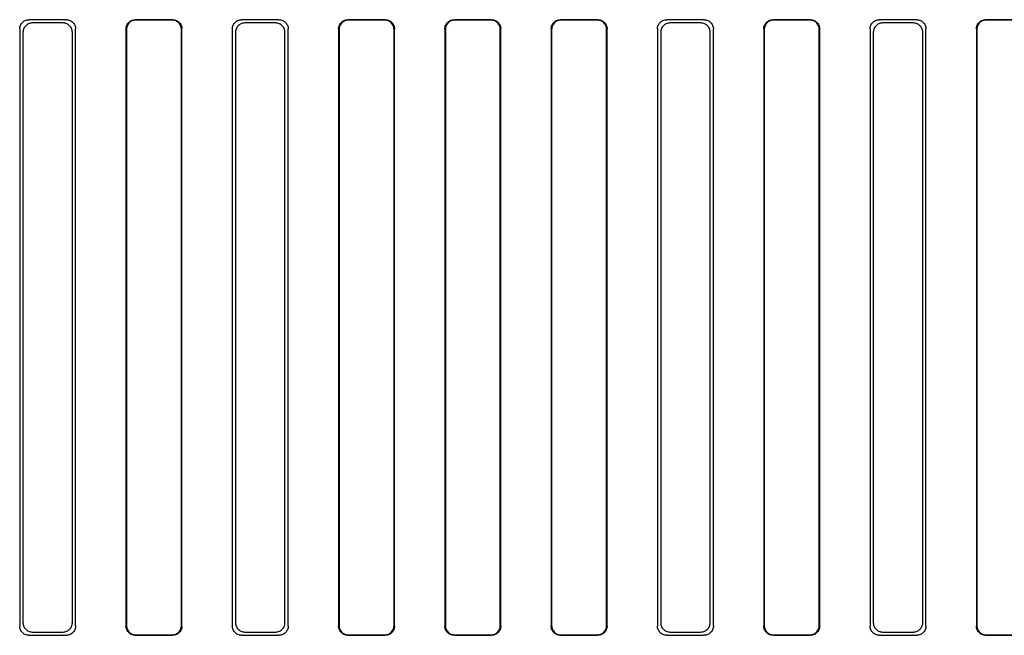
# Model space of a CAD drawing. Header units: millimetres. Extents: x 35 to 807, y -209 to 637.
# Tile 5 of 41: x 339 to 392, y -122 to -89. Entities that reach past the tile are written whole.
import ezdxf

# ---------------------------------------------------------------- set-up
doc = ezdxf.new("R2010")
doc.units = ezdxf.units.MM
doc.layers.add('10', color=3, linetype='CONTINUOUS')

msp = doc.modelspace()

# ---------------------------------------------------------------- linework, layer by layer
at = {"layer": '10'}
for p, q in [((341.317, -89.426), (339.313, -89.426)), ((341.142, -89.601), (339.488, -89.601)), ((347.017, -89.426), (345.013, -89.426)), ((346.99, -89.453), (345.039, -89.453)), ((352.717, -89.426), (350.713, -89.426)), ((352.542, -89.601), (350.888, -89.601)), ((358.417, -89.426), (356.413, -89.426)), ((358.39, -89.453), (356.439, -89.453)), ((364.117, -89.426), (362.113, -89.426)), ((364.09, -89.453), (362.139, -89.453)), ((369.817, -89.426), (367.813, -89.426)), ((369.79, -89.453), (367.839, -89.453)), ((375.517, -89.426), (373.513, -89.426)), ((375.342, -89.601), (373.688, -89.601)), ((381.217, -89.426), (379.213, -89.426)), ((381.19, -89.453), (379.239, -89.453)), ((386.917, -89.426), (384.913, -89.426)), ((386.742, -89.601), (385.088, -89.601)), ((392.617, -89.426), (390.613, -89.426)), ((392.59, -89.453), (390.639, -89.453)), ((338.815, -89.925), (338.815, -121.928)), ((338.99, -90.1), (338.99, -121.753)), ((341.64, -121.753), (341.64, -90.1)), ((341.815, -121.928), (341.815, -89.925)), ((344.515, -89.925), (344.515, -121.928)), ((344.541, -89.951), (344.541, -121.902)), ((347.489, -121.902), (347.489, -89.951)), ((347.515, -121.928), (347.515, -89.925)), ((350.215, -89.925), (350.215, -121.928)), ((350.39, -90.1), (350.39, -121.753)), ((353.04, -121.753), (353.04, -90.1)), ((353.215, -121.928), (353.215, -89.925)), ((355.915, -89.925), (355.915, -121.928)), ((355.941, -89.951), (355.941, -121.902)), ((358.889, -121.902), (358.889, -89.951)), ((358.915, -121.928), (358.915, -89.925)), ((361.615, -89.925), (361.615, -121.928)), ((361.641, -89.951), (361.641, -121.902)), ((364.589, -121.902), (364.589, -89.951)), ((364.615, -121.928), (364.615, -89.925)), ((367.315, -89.925), (367.315, -121.928)), ((367.341, -89.951), (367.341, -121.902)), ((370.289, -121.902), (370.289, -89.951)), ((370.315, -121.928), (370.315, -89.925)), ((373.015, -89.925), (373.015, -121.928)), ((373.19, -90.1), (373.19, -121.753)), ((375.84, -121.753), (375.84, -90.1)), ((376.015, -121.928), (376.015, -89.925)), ((378.715, -89.925), (378.715, -121.928)), ((378.741, -89.951), (378.741, -121.902)), ((381.689, -121.902), (381.689, -89.951)), ((381.715, -121.928), (381.715, -89.925)), ((384.415, -89.925), (384.415, -121.928)), ((384.59, -90.1), (384.59, -121.753)), ((387.24, -121.753), (387.24, -90.1)), ((387.415, -121.928), (387.415, -89.925)), ((390.115, -89.925), (390.115, -121.928)), ((390.141, -89.951), (390.141, -121.902)), ((339.313, -122.426), (341.317, -122.426)), ((339.488, -122.251), (341.142, -122.251)), ((345.013, -122.426), (347.017, -122.426)), ((345.039, -122.4), (346.99, -122.4)), ((350.713, -122.426), (352.717, -122.426)), ((350.888, -122.251), (352.542, -122.251)), ((356.413, -122.426), (358.417, -122.426)), ((356.439, -122.4), (358.39, -122.4)), ((362.113, -122.426), (364.117, -122.426)), ((362.139, -122.4), (364.09, -122.4)), ((367.813, -122.426), (369.817, -122.426)), ((367.839, -122.4), (369.79, -122.4)), ((373.513, -122.426), (375.517, -122.426)), ((373.688, -122.251), (375.342, -122.251)), ((379.213, -122.426), (381.217, -122.426)), ((379.239, -122.4), (381.19, -122.4)), ((384.913, -122.426), (386.917, -122.426)), ((385.088, -122.251), (386.742, -122.251)), ((390.613, -122.426), (392.617, -122.426)), ((390.639, -122.4), (392.59, -122.4))]:
    msp.add_line(p, q, dxfattribs=at)
for points in [[(338.815, -89.925), (338.818, -89.872), (338.826, -89.821), (338.839, -89.77), (338.858, -89.721), (338.882, -89.675), (338.91, -89.631), (338.943, -89.591), (338.979, -89.554), (339.02, -89.521), (339.063, -89.493), (339.11, -89.47), (339.158, -89.451), (339.209, -89.437), (339.261, -89.429), (339.313, -89.426)], [(339.488, -89.601), (339.436, -89.604), (339.384, -89.612), (339.333, -89.626), (339.285, -89.645), (339.238, -89.668), (339.195, -89.696), (339.154, -89.729), (339.118, -89.766), (339.085, -89.806), (339.056, -89.85), (339.033, -89.896), (339.014, -89.945), (339.001, -89.996), (338.993, -90.047), (338.99, -90.1)], [(341.64, -90.1), (341.637, -90.047), (341.629, -89.996), (341.615, -89.945), (341.597, -89.896), (341.573, -89.85), (341.545, -89.806), (341.512, -89.766), (341.475, -89.729), (341.435, -89.696), (341.391, -89.668), (341.345, -89.645), (341.296, -89.626), (341.246, -89.612), (341.194, -89.604), (341.142, -89.601)], [(341.317, -89.426), (341.369, -89.429), (341.421, -89.437), (341.471, -89.451), (341.52, -89.47), (341.566, -89.493), (341.61, -89.521), (341.65, -89.554), (341.687, -89.591), (341.72, -89.631), (341.748, -89.675), (341.772, -89.721), (341.79, -89.77), (341.804, -89.821), (341.812, -89.872), (341.815, -89.925)], [(344.515, -89.925), (344.518, -89.872), (344.526, -89.821), (344.539, -89.77), (344.558, -89.721), (344.582, -89.675), (344.61, -89.631), (344.643, -89.591), (344.679, -89.554), (344.72, -89.521), (344.763, -89.493), (344.81, -89.47), (344.858, -89.451), (344.909, -89.437), (344.961, -89.429), (345.013, -89.426)], [(345.039, -89.453), (344.987, -89.455), (344.935, -89.464), (344.885, -89.477), (344.836, -89.496), (344.79, -89.519), (344.746, -89.548), (344.706, -89.58), (344.669, -89.617), (344.636, -89.658), (344.608, -89.701), (344.584, -89.748), (344.565, -89.796), (344.552, -89.847), (344.544, -89.898), (344.541, -89.951)], [(347.489, -89.951), (347.486, -89.898), (347.478, -89.847), (347.464, -89.796), (347.445, -89.748), (347.422, -89.701), (347.394, -89.658), (347.361, -89.617), (347.324, -89.58), (347.284, -89.548), (347.24, -89.519), (347.194, -89.496), (347.145, -89.477), (347.094, -89.464), (347.043, -89.455), (346.99, -89.453)], [(347.017, -89.426), (347.069, -89.429), (347.121, -89.437), (347.171, -89.451), (347.22, -89.47), (347.266, -89.493), (347.31, -89.521), (347.35, -89.554), (347.387, -89.591), (347.42, -89.631), (347.448, -89.675), (347.472, -89.721), (347.49, -89.77), (347.504, -89.821), (347.512, -89.872), (347.515, -89.925)], [(350.215, -89.925), (350.218, -89.872), (350.226, -89.821), (350.239, -89.77), (350.258, -89.721), (350.282, -89.675), (350.31, -89.631), (350.343, -89.591), (350.379, -89.554), (350.42, -89.521), (350.463, -89.493), (350.51, -89.47), (350.558, -89.451), (350.609, -89.437), (350.661, -89.429), (350.713, -89.426)], [(350.888, -89.601), (350.836, -89.604), (350.784, -89.612), (350.733, -89.626), (350.685, -89.645), (350.638, -89.668), (350.595, -89.696), (350.554, -89.729), (350.518, -89.766), (350.485, -89.806), (350.456, -89.85), (350.433, -89.896), (350.414, -89.945), (350.401, -89.996), (350.393, -90.047), (350.39, -90.1)], [(353.04, -90.1), (353.037, -90.047), (353.029, -89.996), (353.015, -89.945), (352.997, -89.896), (352.973, -89.85), (352.945, -89.806), (352.912, -89.766), (352.875, -89.729), (352.835, -89.696), (352.791, -89.668), (352.745, -89.645), (352.696, -89.626), (352.646, -89.612), (352.594, -89.604), (352.542, -89.601)], [(352.717, -89.426), (352.769, -89.429), (352.821, -89.437), (352.871, -89.451), (352.92, -89.47), (352.966, -89.493), (353.01, -89.521), (353.05, -89.554), (353.087, -89.591), (353.12, -89.631), (353.148, -89.675), (353.172, -89.721), (353.19, -89.77), (353.204, -89.821), (353.212, -89.872), (353.215, -89.925)], [(355.915, -89.925), (355.918, -89.872), (355.926, -89.821), (355.939, -89.77), (355.958, -89.721), (355.982, -89.675), (356.01, -89.631), (356.043, -89.591), (356.079, -89.554), (356.12, -89.521), (356.163, -89.493), (356.21, -89.47), (356.258, -89.451), (356.309, -89.437), (356.361, -89.429), (356.413, -89.426)], [(356.439, -89.453), (356.387, -89.455), (356.335, -89.464), (356.285, -89.477), (356.236, -89.496), (356.19, -89.519), (356.146, -89.548), (356.106, -89.58), (356.069, -89.617), (356.036, -89.658), (356.008, -89.701), (355.984, -89.748), (355.965, -89.796), (355.952, -89.847), (355.944, -89.898), (355.941, -89.951)], [(358.889, -89.951), (358.886, -89.898), (358.878, -89.847), (358.864, -89.796), (358.845, -89.748), (358.822, -89.701), (358.794, -89.658), (358.761, -89.617), (358.724, -89.58), (358.684, -89.548), (358.64, -89.519), (358.594, -89.496), (358.545, -89.477), (358.494, -89.464), (358.443, -89.455), (358.39, -89.453)], [(358.417, -89.426), (358.469, -89.429), (358.521, -89.437), (358.571, -89.451), (358.62, -89.47), (358.666, -89.493), (358.71, -89.521), (358.75, -89.554), (358.787, -89.591), (358.82, -89.631), (358.848, -89.675), (358.872, -89.721), (358.89, -89.77), (358.904, -89.821), (358.912, -89.872), (358.915, -89.925)], [(361.615, -89.925), (361.618, -89.872), (361.626, -89.821), (361.639, -89.77), (361.658, -89.721), (361.682, -89.675), (361.71, -89.631), (361.743, -89.591), (361.779, -89.554), (361.82, -89.521), (361.863, -89.493), (361.91, -89.47), (361.958, -89.451), (362.009, -89.437), (362.061, -89.429), (362.113, -89.426)], [(362.139, -89.453), (362.087, -89.455), (362.035, -89.464), (361.985, -89.477), (361.936, -89.496), (361.89, -89.519), (361.846, -89.548), (361.806, -89.58), (361.769, -89.617), (361.736, -89.658), (361.708, -89.701), (361.684, -89.748), (361.665, -89.796), (361.652, -89.847), (361.644, -89.898), (361.641, -89.951)], [(364.589, -89.951), (364.586, -89.898), (364.578, -89.847), (364.564, -89.796), (364.545, -89.748), (364.522, -89.701), (364.494, -89.658), (364.461, -89.617), (364.424, -89.58), (364.384, -89.548), (364.34, -89.519), (364.294, -89.496), (364.245, -89.477), (364.194, -89.464), (364.143, -89.455), (364.09, -89.453)], [(364.117, -89.426), (364.169, -89.429), (364.221, -89.437), (364.271, -89.451), (364.32, -89.47), (364.366, -89.493), (364.41, -89.521), (364.45, -89.554), (364.487, -89.591), (364.52, -89.631), (364.548, -89.675), (364.572, -89.721), (364.59, -89.77), (364.604, -89.821), (364.612, -89.872), (364.615, -89.925)], [(367.315, -89.925), (367.318, -89.872), (367.326, -89.821), (367.339, -89.77), (367.358, -89.721), (367.382, -89.675), (367.41, -89.631), (367.443, -89.591), (367.479, -89.554), (367.52, -89.521), (367.563, -89.493), (367.61, -89.47), (367.658, -89.451), (367.709, -89.437), (367.761, -89.429), (367.813, -89.426)], [(367.839, -89.453), (367.787, -89.455), (367.735, -89.464), (367.685, -89.477), (367.636, -89.496), (367.59, -89.519), (367.546, -89.548), (367.506, -89.58), (367.469, -89.617), (367.436, -89.658), (367.408, -89.701), (367.384, -89.748), (367.365, -89.796), (367.352, -89.847), (367.344, -89.898), (367.341, -89.951)], [(370.289, -89.951), (370.286, -89.898), (370.278, -89.847), (370.264, -89.796), (370.245, -89.748), (370.222, -89.701), (370.194, -89.658), (370.161, -89.617), (370.124, -89.58), (370.084, -89.548), (370.04, -89.519), (369.994, -89.496), (369.945, -89.477), (369.894, -89.464), (369.843, -89.455), (369.79, -89.453)], [(369.817, -89.426), (369.869, -89.429), (369.921, -89.437), (369.971, -89.451), (370.02, -89.47), (370.066, -89.493), (370.11, -89.521), (370.15, -89.554), (370.187, -89.591), (370.22, -89.631), (370.248, -89.675), (370.272, -89.721), (370.29, -89.77), (370.304, -89.821), (370.312, -89.872), (370.315, -89.925)], [(373.015, -89.925), (373.018, -89.872), (373.026, -89.821), (373.039, -89.77), (373.058, -89.721), (373.082, -89.675), (373.11, -89.631), (373.143, -89.591), (373.179, -89.554), (373.22, -89.521), (373.263, -89.493), (373.31, -89.47), (373.358, -89.451), (373.409, -89.437), (373.461, -89.429), (373.513, -89.426)], [(373.688, -89.601), (373.636, -89.604), (373.584, -89.612), (373.533, -89.626), (373.485, -89.645), (373.438, -89.668), (373.395, -89.696), (373.354, -89.729), (373.318, -89.766), (373.285, -89.806), (373.256, -89.85), (373.233, -89.896), (373.214, -89.945), (373.201, -89.996), (373.193, -90.047), (373.19, -90.1)], [(375.84, -90.1), (375.837, -90.047), (375.829, -89.996), (375.815, -89.945), (375.797, -89.896), (375.773, -89.85), (375.745, -89.806), (375.712, -89.766), (375.675, -89.729), (375.635, -89.696), (375.591, -89.668), (375.545, -89.645), (375.496, -89.626), (375.446, -89.612), (375.394, -89.604), (375.342, -89.601)], [(375.517, -89.426), (375.569, -89.429), (375.621, -89.437), (375.671, -89.451), (375.72, -89.47), (375.766, -89.493), (375.81, -89.521), (375.85, -89.554), (375.887, -89.591), (375.92, -89.631), (375.948, -89.675), (375.972, -89.721), (375.99, -89.77), (376.004, -89.821), (376.012, -89.872), (376.015, -89.925)], [(378.715, -89.925), (378.718, -89.872), (378.726, -89.821), (378.739, -89.77), (378.758, -89.721), (378.782, -89.675), (378.81, -89.631), (378.843, -89.591), (378.879, -89.554), (378.92, -89.521), (378.963, -89.493), (379.01, -89.47), (379.058, -89.451), (379.109, -89.437), (379.161, -89.429), (379.213, -89.426)], [(379.239, -89.453), (379.187, -89.455), (379.135, -89.464), (379.085, -89.477), (379.036, -89.496), (378.99, -89.519), (378.946, -89.548), (378.906, -89.58), (378.869, -89.617), (378.836, -89.658), (378.808, -89.701), (378.784, -89.748), (378.765, -89.796), (378.752, -89.847), (378.744, -89.898), (378.741, -89.951)], [(381.689, -89.951), (381.686, -89.898), (381.678, -89.847), (381.664, -89.796), (381.645, -89.748), (381.622, -89.701), (381.594, -89.658), (381.561, -89.617), (381.524, -89.58), (381.484, -89.548), (381.44, -89.519), (381.394, -89.496), (381.345, -89.477), (381.294, -89.464), (381.243, -89.455), (381.19, -89.453)], [(381.217, -89.426), (381.269, -89.429), (381.321, -89.437), (381.371, -89.451), (381.42, -89.47), (381.466, -89.493), (381.51, -89.521), (381.55, -89.554), (381.587, -89.591), (381.62, -89.631), (381.648, -89.675), (381.672, -89.721), (381.69, -89.77), (381.704, -89.821), (381.712, -89.872), (381.715, -89.925)], [(384.415, -89.925), (384.418, -89.872), (384.426, -89.821), (384.439, -89.77), (384.458, -89.721), (384.482, -89.675), (384.51, -89.631), (384.543, -89.591), (384.579, -89.554), (384.62, -89.521), (384.663, -89.493), (384.71, -89.47), (384.758, -89.451), (384.809, -89.437), (384.861, -89.429), (384.913, -89.426)], [(385.088, -89.601), (385.036, -89.604), (384.984, -89.612), (384.933, -89.626), (384.885, -89.645), (384.838, -89.668), (384.795, -89.696), (384.754, -89.729), (384.718, -89.766), (384.685, -89.806), (384.656, -89.85), (384.633, -89.896), (384.614, -89.945), (384.601, -89.996), (384.593, -90.047), (384.59, -90.1)], [(387.24, -90.1), (387.237, -90.047), (387.229, -89.996), (387.215, -89.945), (387.197, -89.896), (387.173, -89.85), (387.145, -89.806), (387.112, -89.766), (387.075, -89.729), (387.035, -89.696), (386.991, -89.668), (386.945, -89.645), (386.896, -89.626), (386.846, -89.612), (386.794, -89.604), (386.742, -89.601)], [(386.917, -89.426), (386.969, -89.429), (387.021, -89.437), (387.071, -89.451), (387.12, -89.47), (387.166, -89.493), (387.21, -89.521), (387.25, -89.554), (387.287, -89.591), (387.32, -89.631), (387.348, -89.675), (387.372, -89.721), (387.39, -89.77), (387.404, -89.821), (387.412, -89.872), (387.415, -89.925)], [(390.115, -89.925), (390.118, -89.872), (390.126, -89.821), (390.139, -89.77), (390.158, -89.721), (390.182, -89.675), (390.21, -89.631), (390.243, -89.591), (390.279, -89.554), (390.32, -89.521), (390.363, -89.493), (390.41, -89.47), (390.458, -89.451), (390.509, -89.437), (390.561, -89.429), (390.613, -89.426)], [(390.639, -89.453), (390.587, -89.455), (390.535, -89.464), (390.485, -89.477), (390.436, -89.496), (390.39, -89.519), (390.346, -89.548), (390.306, -89.58), (390.269, -89.617), (390.236, -89.658), (390.208, -89.701), (390.184, -89.748), (390.165, -89.796), (390.152, -89.847), (390.144, -89.898), (390.141, -89.951)], [(339.313, -122.426), (339.261, -122.424), (339.209, -122.416), (339.158, -122.402), (339.11, -122.383), (339.063, -122.36), (339.02, -122.331), (338.979, -122.299), (338.943, -122.262), (338.91, -122.222), (338.882, -122.178), (338.858, -122.131), (338.839, -122.083), (338.826, -122.032), (338.818, -121.981), (338.815, -121.928)], [(338.99, -121.753), (338.993, -121.806), (339.001, -121.857), (339.014, -121.908), (339.033, -121.956), (339.056, -122.003), (339.085, -122.047), (339.118, -122.087), (339.154, -122.124), (339.195, -122.156), (339.238, -122.185), (339.285, -122.208), (339.333, -122.227), (339.384, -122.241), (339.436, -122.249), (339.488, -122.251)], [(341.142, -122.251), (341.194, -122.249), (341.246, -122.241), (341.296, -122.227), (341.345, -122.208), (341.391, -122.185), (341.435, -122.156), (341.475, -122.124), (341.512, -122.087), (341.545, -122.047), (341.573, -122.003), (341.597, -121.956), (341.615, -121.908), (341.629, -121.857), (341.637, -121.806), (341.64, -121.753)], [(341.815, -121.928), (341.812, -121.981), (341.804, -122.032), (341.79, -122.083), (341.772, -122.131), (341.748, -122.178), (341.72, -122.222), (341.687, -122.262), (341.65, -122.299), (341.61, -122.331), (341.566, -122.36), (341.52, -122.383), (341.471, -122.402), (341.421, -122.416), (341.369, -122.424), (341.317, -122.426)], [(345.013, -122.426), (344.961, -122.424), (344.909, -122.416), (344.858, -122.402), (344.81, -122.383), (344.763, -122.36), (344.72, -122.331), (344.679, -122.299), (344.643, -122.262), (344.61, -122.222), (344.582, -122.178), (344.558, -122.131), (344.539, -122.083), (344.526, -122.032), (344.518, -121.981), (344.515, -121.928)], [(344.541, -121.902), (344.544, -121.954), (344.552, -122.006), (344.565, -122.057), (344.584, -122.105), (344.608, -122.152), (344.636, -122.195), (344.669, -122.236), (344.706, -122.272), (344.746, -122.305), (344.79, -122.333), (344.836, -122.357), (344.885, -122.376), (344.935, -122.389), (344.987, -122.397), (345.039, -122.4)], [(346.99, -122.4), (347.043, -122.397), (347.094, -122.389), (347.145, -122.376), (347.194, -122.357), (347.24, -122.333), (347.284, -122.305), (347.324, -122.272), (347.361, -122.236), (347.394, -122.195), (347.422, -122.152), (347.445, -122.105), (347.464, -122.057), (347.478, -122.006), (347.486, -121.954), (347.489, -121.902)], [(347.515, -121.928), (347.512, -121.981), (347.504, -122.032), (347.49, -122.083), (347.472, -122.131), (347.448, -122.178), (347.42, -122.222), (347.387, -122.262), (347.35, -122.299), (347.31, -122.331), (347.266, -122.36), (347.22, -122.383), (347.171, -122.402), (347.121, -122.416), (347.069, -122.424), (347.017, -122.426)], [(350.713, -122.426), (350.661, -122.424), (350.609, -122.416), (350.558, -122.402), (350.51, -122.383), (350.463, -122.36), (350.42, -122.331), (350.379, -122.299), (350.343, -122.262), (350.31, -122.222), (350.282, -122.178), (350.258, -122.131), (350.239, -122.083), (350.226, -122.032), (350.218, -121.981), (350.215, -121.928)], [(350.39, -121.753), (350.393, -121.806), (350.401, -121.857), (350.414, -121.908), (350.433, -121.956), (350.456, -122.003), (350.485, -122.047), (350.518, -122.087), (350.554, -122.124), (350.595, -122.156), (350.638, -122.185), (350.685, -122.208), (350.733, -122.227), (350.784, -122.241), (350.836, -122.249), (350.888, -122.251)], [(352.542, -122.251), (352.594, -122.249), (352.646, -122.241), (352.696, -122.227), (352.745, -122.208), (352.791, -122.185), (352.835, -122.156), (352.875, -122.124), (352.912, -122.087), (352.945, -122.047), (352.973, -122.003), (352.997, -121.956), (353.015, -121.908), (353.029, -121.857), (353.037, -121.806), (353.04, -121.753)], [(353.215, -121.928), (353.212, -121.981), (353.204, -122.032), (353.19, -122.083), (353.172, -122.131), (353.148, -122.178), (353.12, -122.222), (353.087, -122.262), (353.05, -122.299), (353.01, -122.331), (352.966, -122.36), (352.92, -122.383), (352.871, -122.402), (352.821, -122.416), (352.769, -122.424), (352.717, -122.426)], [(356.413, -122.426), (356.361, -122.424), (356.309, -122.416), (356.258, -122.402), (356.21, -122.383), (356.163, -122.36), (356.12, -122.331), (356.079, -122.299), (356.043, -122.262), (356.01, -122.222), (355.982, -122.178), (355.958, -122.131), (355.939, -122.083), (355.926, -122.032), (355.918, -121.981), (355.915, -121.928)], [(355.941, -121.902), (355.944, -121.954), (355.952, -122.006), (355.965, -122.057), (355.984, -122.105), (356.008, -122.152), (356.036, -122.195), (356.069, -122.236), (356.106, -122.272), (356.146, -122.305), (356.19, -122.333), (356.236, -122.357), (356.285, -122.376), (356.335, -122.389), (356.387, -122.397), (356.439, -122.4)], [(358.39, -122.4), (358.443, -122.397), (358.494, -122.389), (358.545, -122.376), (358.594, -122.357), (358.64, -122.333), (358.684, -122.305), (358.724, -122.272), (358.761, -122.236), (358.794, -122.195), (358.822, -122.152), (358.845, -122.105), (358.864, -122.057), (358.878, -122.006), (358.886, -121.954), (358.889, -121.902)], [(358.915, -121.928), (358.912, -121.981), (358.904, -122.032), (358.89, -122.083), (358.872, -122.131), (358.848, -122.178), (358.82, -122.222), (358.787, -122.262), (358.75, -122.299), (358.71, -122.331), (358.666, -122.36), (358.62, -122.383), (358.571, -122.402), (358.521, -122.416), (358.469, -122.424), (358.417, -122.426)], [(362.113, -122.426), (362.061, -122.424), (362.009, -122.416), (361.958, -122.402), (361.91, -122.383), (361.863, -122.36), (361.82, -122.331), (361.779, -122.299), (361.743, -122.262), (361.71, -122.222), (361.682, -122.178), (361.658, -122.131), (361.639, -122.083), (361.626, -122.032), (361.618, -121.981), (361.615, -121.928)], [(361.641, -121.902), (361.644, -121.954), (361.652, -122.006), (361.665, -122.057), (361.684, -122.105), (361.708, -122.152), (361.736, -122.195), (361.769, -122.236), (361.806, -122.272), (361.846, -122.305), (361.89, -122.333), (361.936, -122.357), (361.985, -122.376), (362.035, -122.389), (362.087, -122.397), (362.139, -122.4)], [(364.09, -122.4), (364.143, -122.397), (364.194, -122.389), (364.245, -122.376), (364.294, -122.357), (364.34, -122.333), (364.384, -122.305), (364.424, -122.272), (364.461, -122.236), (364.494, -122.195), (364.522, -122.152), (364.545, -122.105), (364.564, -122.057), (364.578, -122.006), (364.586, -121.954), (364.589, -121.902)], [(364.615, -121.928), (364.612, -121.981), (364.604, -122.032), (364.59, -122.083), (364.572, -122.131), (364.548, -122.178), (364.52, -122.222), (364.487, -122.262), (364.45, -122.299), (364.41, -122.331), (364.366, -122.36), (364.32, -122.383), (364.271, -122.402), (364.221, -122.416), (364.169, -122.424), (364.117, -122.426)], [(367.813, -122.426), (367.761, -122.424), (367.709, -122.416), (367.658, -122.402), (367.61, -122.383), (367.563, -122.36), (367.52, -122.331), (367.479, -122.299), (367.443, -122.262), (367.41, -122.222), (367.382, -122.178), (367.358, -122.131), (367.339, -122.083), (367.326, -122.032), (367.318, -121.981), (367.315, -121.928)], [(367.341, -121.902), (367.344, -121.954), (367.352, -122.006), (367.365, -122.057), (367.384, -122.105), (367.408, -122.152), (367.436, -122.195), (367.469, -122.236), (367.506, -122.272), (367.546, -122.305), (367.59, -122.333), (367.636, -122.357), (367.685, -122.376), (367.735, -122.389), (367.787, -122.397), (367.839, -122.4)], [(369.79, -122.4), (369.843, -122.397), (369.894, -122.389), (369.945, -122.376), (369.994, -122.357), (370.04, -122.333), (370.084, -122.305), (370.124, -122.272), (370.161, -122.236), (370.194, -122.195), (370.222, -122.152), (370.245, -122.105), (370.264, -122.057), (370.278, -122.006), (370.286, -121.954), (370.289, -121.902)], [(370.315, -121.928), (370.312, -121.981), (370.304, -122.032), (370.29, -122.083), (370.272, -122.131), (370.248, -122.178), (370.22, -122.222), (370.187, -122.262), (370.15, -122.299), (370.11, -122.331), (370.066, -122.36), (370.02, -122.383), (369.971, -122.402), (369.921, -122.416), (369.869, -122.424), (369.817, -122.426)], [(373.513, -122.426), (373.461, -122.424), (373.409, -122.416), (373.358, -122.402), (373.31, -122.383), (373.263, -122.36), (373.22, -122.331), (373.179, -122.299), (373.143, -122.262), (373.11, -122.222), (373.082, -122.178), (373.058, -122.131), (373.039, -122.083), (373.026, -122.032), (373.018, -121.981), (373.015, -121.928)], [(373.19, -121.753), (373.193, -121.806), (373.201, -121.857), (373.214, -121.908), (373.233, -121.956), (373.256, -122.003), (373.285, -122.047), (373.318, -122.087), (373.354, -122.124), (373.395, -122.156), (373.438, -122.185), (373.485, -122.208), (373.533, -122.227), (373.584, -122.241), (373.636, -122.249), (373.688, -122.251)], [(375.342, -122.251), (375.394, -122.249), (375.446, -122.241), (375.496, -122.227), (375.545, -122.208), (375.591, -122.185), (375.635, -122.156), (375.675, -122.124), (375.712, -122.087), (375.745, -122.047), (375.773, -122.003), (375.797, -121.956), (375.815, -121.908), (375.829, -121.857), (375.837, -121.806), (375.84, -121.753)], [(376.015, -121.928), (376.012, -121.981), (376.004, -122.032), (375.99, -122.083), (375.972, -122.131), (375.948, -122.178), (375.92, -122.222), (375.887, -122.262), (375.85, -122.299), (375.81, -122.331), (375.766, -122.36), (375.72, -122.383), (375.671, -122.402), (375.621, -122.416), (375.569, -122.424), (375.517, -122.426)], [(379.213, -122.426), (379.161, -122.424), (379.109, -122.416), (379.058, -122.402), (379.01, -122.383), (378.963, -122.36), (378.92, -122.331), (378.879, -122.299), (378.843, -122.262), (378.81, -122.222), (378.782, -122.178), (378.758, -122.131), (378.739, -122.083), (378.726, -122.032), (378.718, -121.981), (378.715, -121.928)], [(378.741, -121.902), (378.744, -121.954), (378.752, -122.006), (378.765, -122.057), (378.784, -122.105), (378.808, -122.152), (378.836, -122.195), (378.869, -122.236), (378.906, -122.272), (378.946, -122.305), (378.99, -122.333), (379.036, -122.357), (379.085, -122.376), (379.135, -122.389), (379.187, -122.397), (379.239, -122.4)], [(381.19, -122.4), (381.243, -122.397), (381.294, -122.389), (381.345, -122.376), (381.394, -122.357), (381.44, -122.333), (381.484, -122.305), (381.524, -122.272), (381.561, -122.236), (381.594, -122.195), (381.622, -122.152), (381.645, -122.105), (381.664, -122.057), (381.678, -122.006), (381.686, -121.954), (381.689, -121.902)], [(381.715, -121.928), (381.712, -121.981), (381.704, -122.032), (381.69, -122.083), (381.672, -122.131), (381.648, -122.178), (381.62, -122.222), (381.587, -122.262), (381.55, -122.299), (381.51, -122.331), (381.466, -122.36), (381.42, -122.383), (381.371, -122.402), (381.321, -122.416), (381.269, -122.424), (381.217, -122.426)], [(384.913, -122.426), (384.861, -122.424), (384.809, -122.416), (384.758, -122.402), (384.71, -122.383), (384.663, -122.36), (384.62, -122.331), (384.579, -122.299), (384.543, -122.262), (384.51, -122.222), (384.482, -122.178), (384.458, -122.131), (384.439, -122.083), (384.426, -122.032), (384.418, -121.981), (384.415, -121.928)], [(384.59, -121.753), (384.593, -121.806), (384.601, -121.857), (384.614, -121.908), (384.633, -121.956), (384.656, -122.003), (384.685, -122.047), (384.718, -122.087), (384.754, -122.124), (384.795, -122.156), (384.838, -122.185), (384.885, -122.208), (384.933, -122.227), (384.984, -122.241), (385.036, -122.249), (385.088, -122.251)], [(386.742, -122.251), (386.794, -122.249), (386.846, -122.241), (386.896, -122.227), (386.945, -122.208), (386.991, -122.185), (387.035, -122.156), (387.075, -122.124), (387.112, -122.087), (387.145, -122.047), (387.173, -122.003), (387.197, -121.956), (387.215, -121.908), (387.229, -121.857), (387.237, -121.806), (387.24, -121.753)], [(387.415, -121.928), (387.412, -121.981), (387.404, -122.032), (387.39, -122.083), (387.372, -122.131), (387.348, -122.178), (387.32, -122.222), (387.287, -122.262), (387.25, -122.299), (387.21, -122.331), (387.166, -122.36), (387.12, -122.383), (387.071, -122.402), (387.021, -122.416), (386.969, -122.424), (386.917, -122.426)], [(390.613, -122.426), (390.561, -122.424), (390.509, -122.416), (390.458, -122.402), (390.41, -122.383), (390.363, -122.36), (390.32, -122.331), (390.279, -122.299), (390.243, -122.262), (390.21, -122.222), (390.182, -122.178), (390.158, -122.131), (390.139, -122.083), (390.126, -122.032), (390.118, -121.981), (390.115, -121.928)], [(390.141, -121.902), (390.144, -121.954), (390.152, -122.006), (390.165, -122.057), (390.184, -122.105), (390.208, -122.152), (390.236, -122.195), (390.269, -122.236), (390.306, -122.272), (390.346, -122.305), (390.39, -122.333), (390.436, -122.357), (390.485, -122.376), (390.535, -122.389), (390.587, -122.397), (390.639, -122.4)]]:
    msp.add_lwpolyline(points, dxfattribs=at)

doc.saveas('drawing.dxf')
